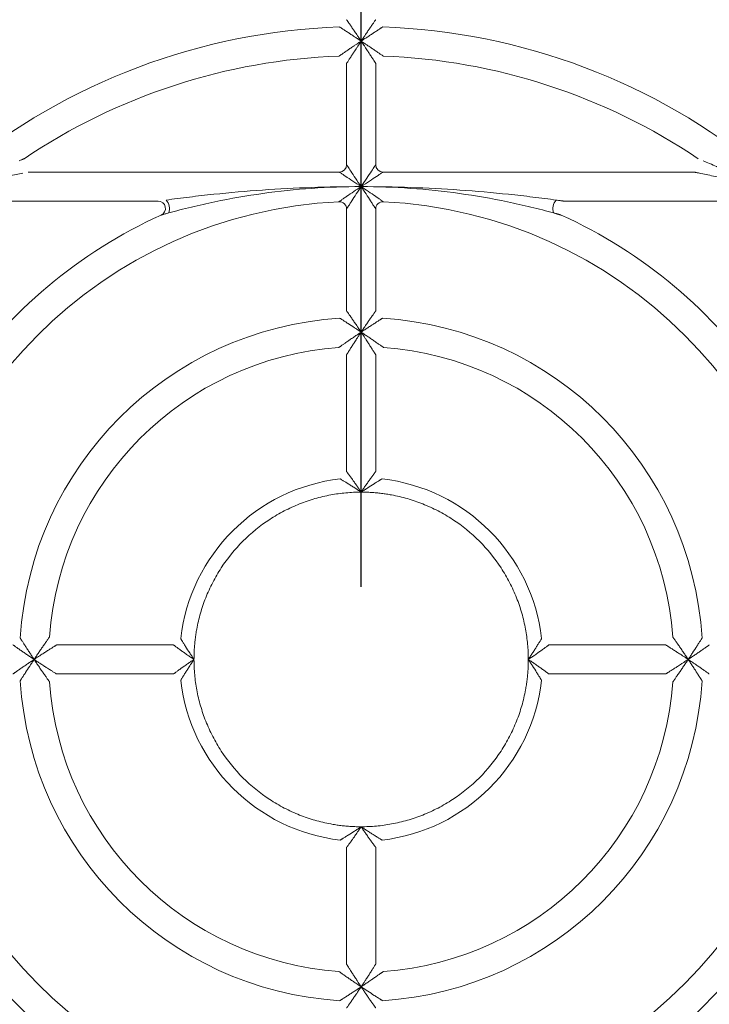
# Model space of a CAD drawing. Header units: millimetres. Extents: x 30 to 1432, y 107 to 988.
# Tile 29 of 34: x 1198 to 1245, y 653 to 721. Entities that reach past the tile are written whole.
import ezdxf

# ---------------------------------------------------------------- set-up
doc = ezdxf.new("R2010")
doc.units = ezdxf.units.MM
doc.header["$LTSCALE"] = 5
doc.layers.add('AA', color=7, linetype='Continuous')
doc.styles.add('SLDTEXTSTYLE1', font='TXT', dxfattribs={"width": 0.75})
doc.dimstyles.new('SLDDIMSTYLE0', dxfattribs={"dimtxt": 17.5, "dimasz": 16.51, "dimexe": 0, "dimexo": 0.0625, "dimgap": 4.375, "dimtad": 1, "dimrnd": 1e-09, "dimzin": 12, "dimdsep": 46, "dimtxsty": 'SLDTEXTSTYLE1', "dimsah": 1, "dimcen": 0.09, "dimadec": 0, "dimazin": 3, "dimtfac": 1, "dimtofl": 0, "dimtmove": 0, "dimatfit": 3, "dimfxl": 1, "dimfrac": 2, "dimtolj": 1, "dimtzin": 12, "dimarcsym": 0})

# ---------------------------------------------------------------- blocks, each defined once
blk = doc.blocks.new('*D6')
at = {"layer": 'AA', "color": 7}
for p, q in [((1096.503, 681.694), (1096.503, 887.194)), ((1221.503, 681.694), (1221.503, 887.194)), ((1096.503, 882.194), (1221.503, 882.194))]:
    blk.add_line(p, q, dxfattribs=at)
for points in [[(1096.503, 882.194), (1113.013, 879.654), (1113.013, 884.734)], [(1221.503, 882.194), (1204.993, 884.734), (1204.993, 879.654)]]:
    blk.add_solid(points, dxfattribs=at)
at = {"layer": 'AA', "color": 7, "insert": (1119.283, 904.752, 18.061), "char_height": 17.5, "attachment_point": 1, "style": 'SLDTEXTSTYLE1'}
blk.add_mtext('125', dxfattribs=at)

msp = doc.modelspace()

# ---------------------------------------------------------------- linework, layer by layer
at = {"color": 7, "linetype": 'Continuous', "lineweight": 15}
for p, q in [((1220.503, 717.666), (1220.503, 710.694)), ((1222.503, 710.694), (1222.503, 717.666)), ((1220.003, 710.194), (1198.59, 710.194)), ((1244.416, 710.194), (1223.003, 710.194)), ((1194.67, 708.194), (1207.538, 708.194)), ((1235.467, 708.194), (1248.335, 708.194)), ((1220.503, 707.657), (1220.503, 700.647)), ((1222.503, 700.647), (1222.503, 707.657)), ((1220.503, 697.64), (1220.503, 689.607)), ((1222.503, 689.607), (1222.503, 697.64)), ((1208.59, 677.694), (1200.556, 677.694)), ((1242.449, 677.694), (1234.416, 677.694)), ((1200.556, 675.694), (1208.59, 675.694)), ((1234.416, 675.694), (1242.449, 675.694)), ((1220.503, 663.781), (1220.503, 655.747)), ((1222.503, 655.747), (1222.503, 663.781))]:
    msp.add_line(p, q, dxfattribs=at)
for centre, radius, start, end in [((1221.503, 676.694), 53.5, 91.59175, 140.9772), ((1221.503, 676.694), 53.5, 39.0228, 88.40825), ((1221.503, 676.694), 51.5, 41.81031, 88.31459), ((1221.503, 676.694), 43.5, 91.95364, 129.40057), ((1221.503, 676.694), 43.5, 50.59943, 88.04636), ((1221.503, 676.694), 41.5, 56.02365, 87.90335), ((1223.003, 710.694), 0.5, 180, 270), ((1223.003, 707.657), 0.5, 87.22654, 180), ((1221.503, 676.694), 31.5, 2.77346, 87.22654), ((1221.503, 676.694), 23.5, 93.58332, 176.41668), ((1221.503, 676.694), 23.5, 3.58332, 86.41668), ((1221.503, 676.694), 21.5, 94.09604, 175.90396), ((1221.503, 676.694), 21.5, 4.09604, 85.90396), ((1221.503, 676.694), 12.5, 96.62581, 173.37419), ((1221.503, 676.694), 12.5, 6.62581, 83.37419), ((1221.503, 676.694), 23.5, 183.58332, 266.41668), ((1221.503, 676.694), 21.5, 184.09604, 265.90396), ((1221.503, 676.694), 12.5, 186.62581, 263.37419), ((1221.503, 676.694), 12.5, 276.62581, 353.37419), ((1221.503, 676.694), 23.5, 273.58332, 356.41668), ((1221.503, 676.694), 21.5, 274.09604, 355.90396)]:
    msp.add_arc(centre, radius, start, end, dxfattribs=at)
at = {"color": 144, "linetype": 'Continuous', "lineweight": 0}
for centre, radius, start, end in [((1221.503, 676.694), 51.5, 91.68541, 138.18969), ((1221.503, 676.694), 41.5, 92.09665, 123.97635), ((1220.003, 710.694), 0.5, 270, 0), ((1221.503, 676.694), 31.5, 92.77346, 177.22654), ((1207.538, 707.694), 0.5, 294.24963, 90), ((1207.485, 707.685), 0.835, 338.85096, 44.48415), ((1220.003, 707.657), 0.5, 0, 92.77346), ((1235.521, 707.685), 0.835, 135.51577, 201.14912), ((1221.503, 676.694), 31.5, 182.77346, 267.22654), ((1221.503, 676.694), 31.5, 272.77346, 357.22654)]:
    msp.add_arc(centre, radius, start, end, dxfattribs=at)
for points, knots in [([(1221.503, 719.194), (1221.457, 719.224), (1221.371, 719.281), (1221.249, 719.362), (1221.142, 719.434), (1220.993, 719.532), (1220.811, 719.652), (1220.586, 719.799), (1220.384, 719.932), (1220.227, 720.033), (1220.126, 720.099), (1220.066, 720.139), (1220.027, 720.164), (1220.022, 720.167), (1220.02, 720.168)], [0, 0, 0, 0, 0.073534, 0.139596, 0.198159, 0.249198, 0.383534, 0.499517, 0.634234, 0.749153, 0.818589, 0.882586, 0.9425, 1, 1, 1, 1]), ([(1220.503, 720.668), (1220.503, 720.667), (1220.504, 720.666), (1220.513, 720.654), (1220.526, 720.634), (1220.545, 720.607), (1220.569, 720.572), (1220.599, 720.529), (1220.654, 720.449), (1220.75, 720.307), (1220.887, 720.108), (1221.038, 719.884), (1221.183, 719.67), (1221.341, 719.435), (1221.444, 719.282), (1221.503, 719.194)], [0, 0, 0, 0, 0.032583, 0.065729, 0.099784, 0.135071, 0.171879, 0.210462, 0.251041, 0.365571, 0.500613, 0.615979, 0.750862, 0.857525, 1, 1, 1, 1]), ([(1221.503, 719.194), (1221.534, 719.24), (1221.593, 719.328), (1221.675, 719.452), (1221.747, 719.558), (1221.845, 719.705), (1221.967, 719.884), (1222.118, 720.108), (1222.255, 720.307), (1222.361, 720.463), (1222.43, 720.562), (1222.472, 720.623), (1222.498, 720.661), (1222.501, 720.666), (1222.503, 720.668)], [0, 0, 0, 0, 0.075729, 0.142505, 0.200329, 0.249205, 0.384105, 0.499522, 0.634579, 0.749162, 0.818814, 0.88286, 0.942689, 1, 1, 1, 1]), ([(1222.986, 720.168), (1222.985, 720.168), (1222.983, 720.167), (1222.971, 720.159), (1222.951, 720.146), (1222.924, 720.128), (1222.888, 720.105), (1222.845, 720.077), (1222.764, 720.024), (1222.621, 719.932), (1222.419, 719.799), (1222.194, 719.652), (1221.977, 719.509), (1221.742, 719.354), (1221.589, 719.251), (1221.503, 719.194)], [0, 0, 0, 0, 0.032701, 0.065935, 0.100045, 0.135344, 0.172118, 0.210614, 0.251048, 0.365914, 0.500616, 0.616547, 0.750867, 0.86043, 1, 1, 1, 1]), ([(1219.984, 718.166), (1219.985, 718.166), (1219.987, 718.168), (1220, 718.176), (1220.021, 718.191), (1220.05, 718.211), (1220.087, 718.236), (1220.133, 718.268), (1220.218, 718.326), (1220.365, 718.426), (1220.569, 718.565), (1220.798, 718.72), (1221.003, 718.86), (1221.244, 719.02), (1221.4, 719.125), (1221.503, 719.194)], [0, 0, 0, 0, 0.031981, 0.064652, 0.098413, 0.13363, 0.170626, 0.209685, 0.251048, 0.36452, 0.500644, 0.61417, 0.750857, 0.837239, 1, 1, 1, 1]), ([(1221.503, 719.194), (1221.468, 719.142), (1221.404, 719.046), (1221.318, 718.917), (1221.25, 718.813), (1221.154, 718.667), (1221.036, 718.488), (1220.885, 718.257), (1220.751, 718.051), (1220.645, 717.887), (1220.576, 717.781), (1220.534, 717.716), (1220.508, 717.674), (1220.504, 717.669), (1220.503, 717.666)], [0, 0, 0, 0, 0.082747, 0.151866, 0.207357, 0.249219, 0.38515, 0.499502, 0.63527, 0.749161, 0.819749, 0.884016, 0.943468, 1, 1, 1, 1]), ([(1221.503, 719.194), (1221.549, 719.162), (1221.635, 719.105), (1221.752, 719.027), (1221.845, 718.964), (1221.915, 718.917), (1222.039, 718.834), (1222.208, 718.72), (1222.437, 718.565), (1222.64, 718.426), (1222.802, 718.316), (1222.908, 718.244), (1222.972, 718.199), (1223.013, 718.171), (1223.018, 718.168), (1223.021, 718.166)], [0, 0, 0, 0, 0.074345, 0.136399, 0.186208, 0.22381, 0.249232, 0.385937, 0.499513, 0.635652, 0.749175, 0.819994, 0.884312, 0.943671, 1, 1, 1, 1]), ([(1222.503, 717.666), (1222.502, 717.667), (1222.501, 717.669), (1222.493, 717.682), (1222.479, 717.703), (1222.46, 717.733), (1222.436, 717.77), (1222.406, 717.817), (1222.351, 717.902), (1222.255, 718.051), (1222.12, 718.257), (1221.97, 718.488), (1221.829, 718.701), (1221.671, 718.942), (1221.566, 719.098), (1221.503, 719.194)], [0, 0, 0, 0, 0.032107, 0.064873, 0.098692, 0.133924, 0.170884, 0.20985, 0.251056, 0.364893, 0.500644, 0.614944, 0.750857, 0.848179, 1, 1, 1, 1]), ([(1197.972, 710.966), (1198.007, 710.981), (1198.072, 711.009), (1198.157, 711.044), (1198.225, 711.072), (1198.273, 711.093), (1198.304, 711.106), (1198.308, 711.107), (1198.31, 711.108)], [0, 0, 0, 0, 0.233091, 0.435132, 0.608311, 0.756067, 0.883865, 1, 1, 1, 1]), ([(1245.033, 710.966), (1245.172, 710.908), (1245.323, 710.843), (1245.632, 710.71), (1245.79, 710.641), (1246.273, 710.429), (1246.599, 710.282), (1247.584, 709.83), (1248.238, 709.517), (1248.889, 709.194)], [0, 0, 0, 0, 0.125, 0.125, 0.25, 0.25, 0.5, 0.5, 1, 1, 1, 1]), ([(1244.771, 710.121), (1244.734, 710.128), (1244.666, 710.142), (1244.576, 710.161), (1244.506, 710.175), (1244.455, 710.186), (1244.422, 710.192), (1244.418, 710.193), (1244.416, 710.194)], [0, 0, 0, 0, 0.232232, 0.433798, 0.606859, 0.754828, 0.883139, 1, 1, 1, 1]), ([(1219.978, 708.157), (1219.978, 708.157), (1220.043, 708.201), (1220.193, 708.306), (1220.253, 708.347), (1220.382, 708.436), (1220.452, 708.483), (1220.672, 708.634), (1220.836, 708.745), (1221.164, 708.967), (1221.332, 709.08), (1221.503, 709.194)], [0, 0, 0, 0, 0.25, 0.25, 0.375, 0.375, 0.5, 0.5, 0.75, 0.75, 1, 1, 1, 1]), ([(1221.503, 709.194), (1221.389, 709.023), (1221.278, 708.855), (1221.061, 708.524), (1220.954, 708.36), (1220.81, 708.137), (1220.764, 708.067), (1220.68, 707.936), (1220.642, 707.875), (1220.544, 707.723), (1220.503, 707.657), (1220.503, 707.657)], [0, 0, 0, 0, 0.25, 0.25, 0.5, 0.5, 0.625, 0.625, 0.75, 0.75, 1, 1, 1, 1]), ([(1234.925, 708.27), (1234.973, 708.263), (1235.063, 708.251), (1235.185, 708.234), (1235.286, 708.22), (1235.365, 708.208), (1235.422, 708.2), (1235.459, 708.195), (1235.465, 708.194), (1235.467, 708.194)], [0, 0, 0, 0, 0.220423, 0.411777, 0.575012, 0.711667, 0.824372, 0.917804, 1, 1, 1, 1]), ([(1208.263, 707.384), (1208.217, 707.371), (1208.131, 707.347), (1208.014, 707.314), (1207.918, 707.287), (1207.842, 707.266), (1207.787, 707.25), (1207.751, 707.24), (1207.746, 707.238), (1207.744, 707.238)], [0, 0, 0, 0, 0.219467, 0.410218, 0.573173, 0.709855, 0.822892, 0.916954, 1, 1, 1, 1]), ([(1235.262, 707.238), (1235.261, 707.238), (1235.259, 707.239), (1235.245, 707.243), (1235.223, 707.249), (1235.192, 707.258), (1235.153, 707.269), (1235.105, 707.282), (1235.049, 707.298), (1234.985, 707.316), (1234.912, 707.337), (1234.83, 707.359), (1234.772, 707.375), (1234.742, 707.384)], [0, 0, 0, 0, 0.0522652, 0.1074769, 0.1682165, 0.2364388, 0.3135285, 0.4004443, 0.4978512, 0.6062175, 0.7258786, 0.8570791, 1, 1, 1, 1]), ([(1220.503, 700.647), (1220.503, 700.646), (1220.504, 700.645), (1220.513, 700.633), (1220.526, 700.614), (1220.545, 700.587), (1220.569, 700.553), (1220.598, 700.512), (1220.653, 700.434), (1220.75, 700.295), (1220.887, 700.099), (1221.039, 699.878), (1221.185, 699.665), (1221.343, 699.432), (1221.445, 699.28), (1221.503, 699.194)], [0, 0, 0, 0, 0.03276, 0.066046, 0.100188, 0.135493, 0.172238, 0.21067, 0.251005, 0.365821, 0.500575, 0.616342, 0.75085, 0.859834, 1, 1, 1, 1]), ([(1221.503, 699.194), (1221.533, 699.239), (1221.591, 699.325), (1221.672, 699.446), (1221.744, 699.553), (1221.844, 699.7), (1221.966, 699.878), (1222.118, 700.099), (1222.255, 700.295), (1222.362, 700.447), (1222.43, 700.545), (1222.472, 700.603), (1222.498, 700.64), (1222.501, 700.644), (1222.503, 700.647)], [0, 0, 0, 0, 0.073993, 0.14019, 0.198594, 0.24921, 0.383733, 0.499553, 0.634322, 0.749191, 0.818477, 0.882432, 0.942399, 1, 1, 1, 1]), ([(1221.503, 699.194), (1221.459, 699.223), (1221.376, 699.278), (1221.256, 699.357), (1221.148, 699.429), (1220.928, 699.573), (1220.666, 699.744), (1220.392, 699.92), (1220.237, 700.019), (1220.138, 700.082), (1220.079, 700.12), (1220.041, 700.143), (1220.036, 700.146), (1220.034, 700.148)], [0, 0, 0, 0, 0.071134, 0.136423, 0.195824, 0.249302, 0.499333, 0.633537, 0.749069, 0.817996, 0.88189, 0.942036, 1, 1, 1, 1]), ([(1222.971, 700.148), (1222.971, 700.147), (1222.969, 700.146), (1222.957, 700.139), (1222.938, 700.127), (1222.911, 700.109), (1222.876, 700.087), (1222.834, 700.061), (1222.754, 700.01), (1222.613, 699.92), (1222.413, 699.791), (1222.189, 699.646), (1221.972, 699.504), (1221.738, 699.351), (1221.586, 699.249), (1221.503, 699.194)], [0, 0, 0, 0, 0.032972, 0.066418, 0.100657, 0.135984, 0.172669, 0.210945, 0.251017, 0.366448, 0.500582, 0.617303, 0.750862, 0.863654, 1, 1, 1, 1]), ([(1219.967, 698.139), (1219.968, 698.139), (1219.969, 698.141), (1219.983, 698.15), (1220.004, 698.165), (1220.034, 698.186), (1220.073, 698.213), (1220.12, 698.247), (1220.206, 698.307), (1220.355, 698.412), (1220.56, 698.554), (1220.79, 698.712), (1221.021, 698.87), (1221.264, 699.035), (1221.423, 699.141), (1221.503, 699.194)], [0, 0, 0, 0, 0.031599, 0.06397, 0.097546, 0.132719, 0.169833, 0.209186, 0.251035, 0.363808, 0.500631, 0.612603, 0.750822, 0.874545, 1, 1, 1, 1]), ([(1221.503, 699.194), (1221.472, 699.148), (1221.415, 699.063), (1221.338, 698.946), (1221.276, 698.852), (1221.229, 698.779), (1221.146, 698.653), (1221.034, 698.48), (1220.884, 698.246), (1220.751, 698.037), (1220.646, 697.869), (1220.577, 697.759), (1220.534, 697.691), (1220.508, 697.648), (1220.504, 697.643), (1220.503, 697.64)], [0, 0, 0, 0, 0.072826, 0.134163, 0.18401, 0.222367, 0.249233, 0.385728, 0.499501, 0.63561, 0.749163, 0.820238, 0.884622, 0.943879, 1, 1, 1, 1]), ([(1221.503, 699.194), (1221.542, 699.167), (1221.622, 699.114), (1221.74, 699.034), (1221.857, 698.955), (1222.017, 698.848), (1222.21, 698.717), (1222.441, 698.557), (1222.65, 698.412), (1222.814, 698.297), (1222.922, 698.221), (1222.988, 698.174), (1223.03, 698.144), (1223.036, 698.141), (1223.038, 698.139)], [0, 0, 0, 0, 0.062398, 0.124737, 0.187018, 0.249242, 0.379221, 0.499523, 0.636366, 0.749193, 0.820738, 0.885226, 0.944291, 1, 1, 1, 1]), ([(1222.503, 697.64), (1222.502, 697.641), (1222.501, 697.643), (1222.493, 697.656), (1222.479, 697.678), (1222.46, 697.709), (1222.436, 697.748), (1222.405, 697.796), (1222.35, 697.884), (1222.255, 698.037), (1222.121, 698.246), (1221.971, 698.48), (1221.834, 698.691), (1221.676, 698.934), (1221.57, 699.092), (1221.503, 699.194)], [0, 0, 0, 0, 0.031857, 0.064424, 0.098121, 0.133324, 0.170366, 0.209532, 0.251064, 0.364565, 0.500658, 0.61438, 0.750857, 0.839545, 1, 1, 1, 1]), ([(1221.503, 688.194), (1221.462, 688.221), (1221.382, 688.274), (1221.265, 688.351), (1221.157, 688.422), (1221.007, 688.518), (1220.825, 688.635), (1220.605, 688.774), (1220.406, 688.898), (1220.255, 688.991), (1220.16, 689.05), (1220.103, 689.084), (1220.067, 689.106), (1220.063, 689.109), (1220.06, 689.11)], [0, 0, 0, 0, 0.068333, 0.132676, 0.192975, 0.24918, 0.3815, 0.499568, 0.632633, 0.74917, 0.817129, 0.880779, 0.941274, 1, 1, 1, 1]), ([(1220.503, 689.607), (1220.503, 689.606), (1220.504, 689.605), (1220.512, 689.594), (1220.526, 689.576), (1220.544, 689.551), (1220.568, 689.519), (1220.597, 689.48), (1220.652, 689.406), (1220.75, 689.273), (1220.888, 689.082), (1221.041, 688.867), (1221.189, 688.656), (1221.346, 688.427), (1221.447, 688.277), (1221.503, 688.194)], [0, 0, 0, 0, 0.033079, 0.06662, 0.100923, 0.136269, 0.172913, 0.211086, 0.250992, 0.366346, 0.50054, 0.617016, 0.750854, 0.863052, 1, 1, 1, 1]), ([(1221.503, 688.194), (1221.532, 688.237), (1221.587, 688.32), (1221.667, 688.438), (1221.74, 688.544), (1221.84, 688.69), (1221.964, 688.867), (1222.117, 689.082), (1222.256, 689.273), (1222.363, 689.419), (1222.431, 689.511), (1222.472, 689.566), (1222.498, 689.6), (1222.501, 689.605), (1222.503, 689.607)], [0, 0, 0, 0, 0.071578, 0.136967, 0.196174, 0.249203, 0.383054, 0.499582, 0.633789, 0.749195, 0.817843, 0.881652, 0.941876, 1, 1, 1, 1]), ([(1222.945, 689.11), (1222.944, 689.11), (1222.943, 689.109), (1222.931, 689.102), (1222.913, 689.091), (1222.887, 689.075), (1222.854, 689.055), (1222.814, 689.03), (1222.736, 688.983), (1222.599, 688.898), (1222.329, 688.73), (1222.033, 688.541), (1221.733, 688.346), (1221.583, 688.247), (1221.503, 688.194)], [0, 0, 0, 0, 0.033472, 0.067312, 0.101802, 0.137203, 0.173754, 0.211666, 0.251125, 0.367664, 0.500779, 0.75076, 0.867278, 1, 1, 1, 1]), ([(1198.049, 678.162), (1198.049, 678.162), (1198.05, 678.16), (1198.058, 678.148), (1198.07, 678.129), (1198.087, 678.102), (1198.109, 678.067), (1198.136, 678.025), (1198.187, 677.945), (1198.276, 677.804), (1198.406, 677.604), (1198.55, 677.38), (1198.693, 677.163), (1198.846, 676.929), (1198.947, 676.777), (1199.003, 676.694)], [0, 0, 0, 0, 0.032972, 0.066418, 0.100657, 0.135984, 0.172669, 0.210945, 0.251017, 0.366448, 0.500582, 0.617303, 0.750862, 0.863661, 1, 1, 1, 1]), ([(1199.003, 676.694), (1199.029, 676.733), (1199.082, 676.813), (1199.162, 676.931), (1199.242, 677.048), (1199.349, 677.208), (1199.48, 677.401), (1199.639, 677.632), (1199.785, 677.841), (1199.899, 678.005), (1199.975, 678.113), (1200.022, 678.179), (1200.052, 678.221), (1200.056, 678.227), (1200.058, 678.229)], [0, 0, 0, 0, 0.062398, 0.124737, 0.187018, 0.249242, 0.379218, 0.499523, 0.636366, 0.749193, 0.820738, 0.885226, 0.944291, 1, 1, 1, 1]), ([(1209.086, 678.136), (1209.087, 678.135), (1209.087, 678.134), (1209.094, 678.122), (1209.106, 678.104), (1209.121, 678.078), (1209.142, 678.045), (1209.166, 678.005), (1209.214, 677.927), (1209.298, 677.79), (1209.466, 677.52), (1209.655, 677.224), (1209.85, 676.924), (1209.95, 676.774), (1210.003, 676.694)], [0, 0, 0, 0, 0.033472, 0.067312, 0.101802, 0.137203, 0.173754, 0.211666, 0.251125, 0.367664, 0.500779, 0.75076, 0.867286, 1, 1, 1, 1]), ([(1233.003, 676.694), (1233.03, 676.735), (1233.083, 676.815), (1233.16, 676.931), (1233.231, 677.04), (1233.327, 677.189), (1233.444, 677.371), (1233.583, 677.591), (1233.707, 677.79), (1233.8, 677.941), (1233.859, 678.037), (1233.893, 678.093), (1233.915, 678.129), (1233.918, 678.134), (1233.919, 678.136)], [0, 0, 0, 0, 0.068333, 0.132676, 0.192975, 0.24918, 0.3815, 0.499568, 0.632633, 0.74917, 0.817129, 0.880779, 0.941274, 1, 1, 1, 1]), ([(1242.948, 678.229), (1242.948, 678.229), (1242.949, 678.227), (1242.959, 678.213), (1242.974, 678.192), (1242.995, 678.162), (1243.022, 678.124), (1243.056, 678.076), (1243.116, 677.99), (1243.221, 677.841), (1243.363, 677.637), (1243.521, 677.406), (1243.679, 677.175), (1243.844, 676.932), (1243.95, 676.774), (1244.003, 676.694)], [0, 0, 0, 0, 0.031599, 0.06397, 0.097546, 0.132719, 0.169833, 0.209186, 0.251035, 0.363808, 0.500631, 0.612603, 0.750822, 0.874545, 1, 1, 1, 1]), ([(1244.003, 676.694), (1244.032, 676.737), (1244.087, 676.821), (1244.166, 676.94), (1244.238, 677.049), (1244.382, 677.269), (1244.553, 677.531), (1244.729, 677.804), (1244.828, 677.959), (1244.891, 678.058), (1244.929, 678.118), (1244.952, 678.155), (1244.955, 678.16), (1244.957, 678.162)], [0, 0, 0, 0, 0.071134, 0.136423, 0.195824, 0.249302, 0.499333, 0.633537, 0.749069, 0.817996, 0.88189, 0.942036, 1, 1, 1, 1]), ([(1199.003, 676.694), (1198.957, 676.724), (1198.871, 676.782), (1198.75, 676.863), (1198.644, 676.935), (1198.497, 677.035), (1198.318, 677.157), (1198.098, 677.309), (1197.901, 677.446), (1197.749, 677.553), (1197.652, 677.621), (1197.594, 677.663), (1197.557, 677.689), (1197.552, 677.692), (1197.55, 677.694)], [0, 0, 0, 0, 0.073993, 0.14019, 0.198594, 0.24921, 0.383733, 0.499553, 0.634322, 0.749191, 0.818477, 0.882432, 0.942399, 1, 1, 1, 1]), ([(1200.556, 677.694), (1200.555, 677.693), (1200.554, 677.692), (1200.54, 677.684), (1200.518, 677.67), (1200.488, 677.651), (1200.448, 677.627), (1200.4, 677.597), (1200.312, 677.541), (1200.16, 677.446), (1199.95, 677.312), (1199.716, 677.162), (1199.505, 677.025), (1199.262, 676.867), (1199.104, 676.761), (1199.003, 676.694)], [0, 0, 0, 0, 0.031857, 0.064424, 0.098121, 0.133324, 0.170366, 0.209532, 0.251064, 0.364565, 0.500658, 0.61438, 0.750857, 0.839545, 1, 1, 1, 1]), ([(1210.003, 676.694), (1209.959, 676.723), (1209.876, 676.778), (1209.758, 676.858), (1209.652, 676.931), (1209.506, 677.031), (1209.33, 677.155), (1209.114, 677.308), (1208.923, 677.447), (1208.778, 677.554), (1208.686, 677.622), (1208.631, 677.663), (1208.596, 677.689), (1208.592, 677.692), (1208.59, 677.694)], [0, 0, 0, 0, 0.071578, 0.136967, 0.196174, 0.249203, 0.383054, 0.499582, 0.633789, 0.749195, 0.817843, 0.881652, 0.941876, 1, 1, 1, 1]), ([(1234.416, 677.694), (1234.415, 677.693), (1234.414, 677.692), (1234.403, 677.684), (1234.385, 677.671), (1234.36, 677.652), (1234.328, 677.628), (1234.289, 677.599), (1234.215, 677.544), (1234.082, 677.447), (1233.891, 677.308), (1233.676, 677.155), (1233.465, 677.007), (1233.236, 676.851), (1233.086, 676.749), (1233.003, 676.694)], [0, 0, 0, 0, 0.033079, 0.06662, 0.100923, 0.136269, 0.172913, 0.211086, 0.250992, 0.366346, 0.50054, 0.617016, 0.750854, 0.863052, 1, 1, 1, 1]), ([(1244.003, 676.694), (1243.957, 676.724), (1243.872, 676.781), (1243.755, 676.858), (1243.661, 676.92), (1243.588, 676.967), (1243.462, 677.05), (1243.289, 677.162), (1243.055, 677.312), (1242.846, 677.446), (1242.678, 677.551), (1242.568, 677.62), (1242.5, 677.662), (1242.457, 677.689), (1242.452, 677.692), (1242.449, 677.694)], [0, 0, 0, 0, 0.072826, 0.134163, 0.18401, 0.222367, 0.249233, 0.385728, 0.499501, 0.63561, 0.749163, 0.820238, 0.884622, 0.943879, 1, 1, 1, 1]), ([(1245.456, 677.694), (1245.455, 677.693), (1245.454, 677.692), (1245.442, 677.684), (1245.423, 677.671), (1245.396, 677.652), (1245.362, 677.628), (1245.321, 677.598), (1245.243, 677.543), (1245.104, 677.446), (1244.908, 677.309), (1244.687, 677.157), (1244.474, 677.011), (1244.241, 676.854), (1244.089, 676.751), (1244.003, 676.694)], [0, 0, 0, 0, 0.03276, 0.066046, 0.100188, 0.135493, 0.172238, 0.21067, 0.251005, 0.365821, 0.500575, 0.616342, 0.75085, 0.859834, 1, 1, 1, 1]), ([(1197.55, 675.694), (1197.55, 675.694), (1197.552, 675.695), (1197.564, 675.704), (1197.582, 675.717), (1197.609, 675.736), (1197.643, 675.76), (1197.684, 675.789), (1197.763, 675.844), (1197.901, 675.941), (1198.097, 676.078), (1198.318, 676.23), (1198.531, 676.377), (1198.764, 676.534), (1198.917, 676.636), (1199.003, 676.694)], [0, 0, 0, 0, 0.03276, 0.066046, 0.100188, 0.135493, 0.172238, 0.21067, 0.251005, 0.365821, 0.500575, 0.616342, 0.75085, 0.859834, 1, 1, 1, 1]), ([(1199.003, 676.694), (1198.974, 676.65), (1198.918, 676.567), (1198.839, 676.447), (1198.767, 676.339), (1198.623, 676.119), (1198.453, 675.857), (1198.277, 675.583), (1198.178, 675.428), (1198.115, 675.329), (1198.077, 675.27), (1198.053, 675.232), (1198.05, 675.227), (1198.049, 675.225)], [0, 0, 0, 0, 0.07113, 0.136417, 0.195819, 0.249302, 0.499333, 0.633537, 0.749069, 0.817996, 0.88189, 0.942036, 1, 1, 1, 1]), ([(1199.003, 676.694), (1199.049, 676.663), (1199.134, 676.606), (1199.25, 676.529), (1199.344, 676.467), (1199.417, 676.42), (1199.544, 676.337), (1199.716, 676.225), (1199.95, 676.075), (1200.16, 675.942), (1200.327, 675.837), (1200.437, 675.768), (1200.505, 675.725), (1200.548, 675.699), (1200.554, 675.695), (1200.556, 675.694)], [0, 0, 0, 0, 0.072826, 0.134163, 0.18401, 0.222367, 0.249233, 0.385728, 0.499501, 0.63561, 0.749163, 0.820238, 0.884622, 0.943879, 1, 1, 1, 1]), ([(1200.058, 675.158), (1200.057, 675.159), (1200.056, 675.161), (1200.047, 675.174), (1200.032, 675.195), (1200.01, 675.225), (1199.983, 675.264), (1199.95, 675.311), (1199.889, 675.397), (1199.785, 675.546), (1199.643, 675.751), (1199.484, 675.981), (1199.327, 676.212), (1199.161, 676.455), (1199.056, 676.614), (1199.003, 676.694)], [0, 0, 0, 0, 0.031599, 0.06397, 0.097546, 0.132719, 0.169833, 0.209186, 0.251035, 0.363808, 0.500631, 0.612603, 0.750822, 0.874545, 1, 1, 1, 1]), ([(1208.59, 675.694), (1208.59, 675.694), (1208.592, 675.695), (1208.603, 675.703), (1208.62, 675.717), (1208.645, 675.735), (1208.677, 675.759), (1208.716, 675.788), (1208.791, 675.843), (1208.923, 675.941), (1209.114, 676.079), (1209.329, 676.232), (1209.541, 676.38), (1209.769, 676.537), (1209.92, 676.638), (1210.003, 676.694)], [0, 0, 0, 0, 0.033079, 0.06662, 0.100923, 0.136269, 0.172913, 0.211086, 0.250992, 0.366346, 0.50054, 0.617016, 0.750854, 0.863052, 1, 1, 1, 1]), ([(1210.003, 676.694), (1209.975, 676.653), (1209.922, 676.573), (1209.846, 676.456), (1209.775, 676.348), (1209.678, 676.198), (1209.561, 676.016), (1209.422, 675.796), (1209.298, 675.597), (1209.205, 675.446), (1209.147, 675.351), (1209.112, 675.294), (1209.09, 675.258), (1209.088, 675.254), (1209.086, 675.251)], [0, 0, 0, 0, 0.068327, 0.132668, 0.192969, 0.24918, 0.3815, 0.499568, 0.632633, 0.74917, 0.817129, 0.880779, 0.941274, 1, 1, 1, 1]), ([(1233.003, 676.694), (1233.046, 676.665), (1233.129, 676.609), (1233.247, 676.529), (1233.353, 676.456), (1233.499, 676.356), (1233.676, 676.232), (1233.891, 676.079), (1234.082, 675.941), (1234.228, 675.834), (1234.32, 675.765), (1234.375, 675.724), (1234.409, 675.698), (1234.414, 675.695), (1234.416, 675.694)], [0, 0, 0, 0, 0.071578, 0.136967, 0.196174, 0.249203, 0.383054, 0.499582, 0.633789, 0.749195, 0.817843, 0.881652, 0.941876, 1, 1, 1, 1]), ([(1233.919, 675.251), (1233.919, 675.252), (1233.918, 675.254), (1233.911, 675.265), (1233.9, 675.283), (1233.884, 675.309), (1233.864, 675.342), (1233.839, 675.383), (1233.792, 675.46), (1233.707, 675.597), (1233.539, 675.867), (1233.35, 676.164), (1233.155, 676.464), (1233.056, 676.614), (1233.003, 676.694)], [0, 0, 0, 0, 0.0334716, 0.0673119, 0.1018015, 0.1372025, 0.1737536, 0.2116665, 0.251125, 0.3676635, 0.500779, 0.7507603, 0.8672779, 1, 1, 1, 1]), ([(1242.449, 675.694), (1242.45, 675.694), (1242.452, 675.695), (1242.465, 675.704), (1242.487, 675.717), (1242.518, 675.736), (1242.557, 675.761), (1242.605, 675.791), (1242.693, 675.846), (1242.846, 675.942), (1243.055, 676.075), (1243.289, 676.225), (1243.5, 676.362), (1243.743, 676.521), (1243.901, 676.626), (1244.003, 676.694)], [0, 0, 0, 0, 0.031857, 0.064424, 0.098121, 0.133324, 0.170366, 0.209532, 0.251064, 0.364565, 0.500658, 0.61438, 0.750857, 0.839545, 1, 1, 1, 1]), ([(1244.003, 676.694), (1243.976, 676.654), (1243.923, 676.575), (1243.843, 676.457), (1243.764, 676.339), (1243.657, 676.179), (1243.526, 675.986), (1243.366, 675.756), (1243.221, 675.546), (1243.106, 675.382), (1243.03, 675.274), (1242.983, 675.208), (1242.953, 675.166), (1242.95, 675.161), (1242.948, 675.158)], [0, 0, 0, 0, 0.062398, 0.124737, 0.187018, 0.249242, 0.379221, 0.499523, 0.636366, 0.749193, 0.820738, 0.885226, 0.944291, 1, 1, 1, 1]), ([(1244.957, 675.225), (1244.956, 675.226), (1244.955, 675.227), (1244.948, 675.239), (1244.936, 675.258), (1244.918, 675.285), (1244.896, 675.32), (1244.87, 675.362), (1244.819, 675.442), (1244.729, 675.583), (1244.6, 675.784), (1244.455, 676.007), (1244.313, 676.225), (1244.16, 676.458), (1244.058, 676.61), (1244.003, 676.694)], [0, 0, 0, 0, 0.032972, 0.066418, 0.100657, 0.135984, 0.172669, 0.210945, 0.251017, 0.366448, 0.500582, 0.617303, 0.750862, 0.863654, 1, 1, 1, 1]), ([(1244.003, 676.694), (1244.048, 676.663), (1244.134, 676.606), (1244.255, 676.524), (1244.362, 676.452), (1244.509, 676.353), (1244.687, 676.23), (1244.908, 676.078), (1245.104, 675.941), (1245.256, 675.835), (1245.354, 675.766), (1245.412, 675.725), (1245.449, 675.699), (1245.453, 675.695), (1245.456, 675.694)], [0, 0, 0, 0, 0.073993, 0.14019, 0.198594, 0.24921, 0.383733, 0.499553, 0.634322, 0.749191, 0.818477, 0.882432, 0.942399, 1, 1, 1, 1]), ([(1220.06, 664.277), (1220.061, 664.278), (1220.063, 664.278), (1220.074, 664.285), (1220.092, 664.297), (1220.118, 664.312), (1220.151, 664.333), (1220.192, 664.357), (1220.269, 664.405), (1220.406, 664.489), (1220.676, 664.658), (1220.973, 664.846), (1221.273, 665.041), (1221.423, 665.141), (1221.503, 665.194)], [0, 0, 0, 0, 0.033472, 0.067312, 0.101802, 0.137203, 0.173754, 0.211666, 0.251125, 0.367664, 0.500779, 0.75076, 0.867278, 1, 1, 1, 1]), ([(1221.503, 665.194), (1221.474, 665.15), (1221.418, 665.067), (1221.338, 664.949), (1221.265, 664.843), (1221.165, 664.697), (1221.041, 664.521), (1220.888, 664.306), (1220.75, 664.114), (1220.643, 663.969), (1220.574, 663.877), (1220.533, 663.822), (1220.507, 663.787), (1220.504, 663.783), (1220.503, 663.781)], [0, 0, 0, 0, 0.071578, 0.136967, 0.196174, 0.249203, 0.383054, 0.499582, 0.633789, 0.749195, 0.817843, 0.881652, 0.941876, 1, 1, 1, 1]), ([(1222.503, 663.781), (1222.502, 663.781), (1222.501, 663.783), (1222.493, 663.794), (1222.48, 663.811), (1222.461, 663.836), (1222.437, 663.868), (1222.408, 663.907), (1222.353, 663.982), (1222.256, 664.114), (1222.117, 664.305), (1221.964, 664.52), (1221.816, 664.732), (1221.66, 664.96), (1221.558, 665.111), (1221.503, 665.194)], [0, 0, 0, 0, 0.033079, 0.06662, 0.100923, 0.136269, 0.172913, 0.211086, 0.250992, 0.366346, 0.50054, 0.617016, 0.750854, 0.863052, 1, 1, 1, 1]), ([(1221.503, 665.194), (1221.544, 665.166), (1221.624, 665.113), (1221.74, 665.037), (1221.849, 664.966), (1221.998, 664.869), (1222.18, 664.752), (1222.4, 664.613), (1222.599, 664.489), (1222.75, 664.396), (1222.846, 664.338), (1222.902, 664.303), (1222.938, 664.281), (1222.943, 664.279), (1222.945, 664.277)], [0, 0, 0, 0, 0.068333, 0.132676, 0.192975, 0.24918, 0.3815, 0.499568, 0.632633, 0.74917, 0.817129, 0.880779, 0.941274, 1, 1, 1, 1]), ([(1221.503, 654.194), (1221.463, 654.22), (1221.384, 654.273), (1221.266, 654.353), (1221.148, 654.433), (1220.988, 654.54), (1220.795, 654.671), (1220.564, 654.83), (1220.355, 654.976), (1220.191, 655.09), (1220.083, 655.166), (1220.017, 655.213), (1219.975, 655.243), (1219.97, 655.247), (1219.967, 655.249)], [0, 0, 0, 0, 0.062398, 0.124737, 0.187018, 0.249242, 0.379221, 0.499523, 0.636366, 0.749193, 0.820738, 0.885226, 0.944291, 1, 1, 1, 1]), ([(1220.503, 655.747), (1220.503, 655.746), (1220.504, 655.745), (1220.513, 655.731), (1220.526, 655.709), (1220.545, 655.679), (1220.57, 655.639), (1220.6, 655.591), (1220.655, 655.503), (1220.751, 655.351), (1220.884, 655.141), (1221.034, 654.907), (1221.171, 654.696), (1221.33, 654.453), (1221.435, 654.295), (1221.503, 654.194)], [0, 0, 0, 0, 0.031857, 0.064424, 0.098121, 0.133324, 0.170366, 0.209532, 0.251064, 0.364565, 0.500658, 0.61438, 0.750857, 0.839545, 1, 1, 1, 1]), ([(1221.503, 654.194), (1221.533, 654.24), (1221.59, 654.325), (1221.667, 654.441), (1221.729, 654.535), (1221.776, 654.608), (1221.859, 654.735), (1221.971, 654.907), (1222.121, 655.141), (1222.255, 655.351), (1222.36, 655.518), (1222.429, 655.628), (1222.471, 655.696), (1222.498, 655.739), (1222.501, 655.745), (1222.503, 655.747)], [0, 0, 0, 0, 0.072826, 0.134163, 0.18401, 0.222367, 0.249233, 0.385728, 0.499501, 0.63561, 0.749163, 0.820238, 0.884622, 0.943879, 1, 1, 1, 1]), ([(1223.038, 655.249), (1223.038, 655.248), (1223.036, 655.247), (1223.022, 655.238), (1223.001, 655.223), (1222.971, 655.201), (1222.933, 655.174), (1222.885, 655.141), (1222.799, 655.08), (1222.65, 654.976), (1222.446, 654.834), (1222.215, 654.675), (1221.984, 654.518), (1221.741, 654.352), (1221.583, 654.247), (1221.503, 654.194)], [0, 0, 0, 0, 0.031599, 0.06397, 0.097546, 0.132719, 0.169833, 0.209186, 0.251035, 0.363808, 0.500631, 0.612603, 0.750822, 0.874545, 1, 1, 1, 1]), ([(1220.034, 653.24), (1220.035, 653.24), (1220.036, 653.241), (1220.048, 653.249), (1220.067, 653.261), (1220.094, 653.278), (1220.129, 653.3), (1220.171, 653.327), (1220.251, 653.378), (1220.392, 653.468), (1220.593, 653.597), (1220.816, 653.741), (1221.034, 653.884), (1221.267, 654.037), (1221.419, 654.138), (1221.503, 654.194)], [0, 0, 0, 0, 0.032972, 0.066418, 0.100657, 0.135984, 0.172669, 0.210945, 0.251017, 0.366448, 0.500582, 0.617303, 0.750862, 0.863654, 1, 1, 1, 1]), ([(1221.503, 654.194), (1221.472, 654.148), (1221.415, 654.062), (1221.333, 653.941), (1221.261, 653.835), (1221.162, 653.688), (1221.039, 653.509), (1220.887, 653.289), (1220.75, 653.092), (1220.644, 652.94), (1220.575, 652.843), (1220.534, 652.785), (1220.508, 652.748), (1220.504, 652.743), (1220.503, 652.741)], [0, 0, 0, 0, 0.073993, 0.14019, 0.198594, 0.24921, 0.383733, 0.499553, 0.634322, 0.749191, 0.818477, 0.882432, 0.942399, 1, 1, 1, 1]), ([(1221.503, 654.194), (1221.546, 654.165), (1221.629, 654.109), (1221.749, 654.03), (1221.858, 653.958), (1222.078, 653.814), (1222.34, 653.644), (1222.613, 653.468), (1222.768, 653.369), (1222.867, 653.306), (1222.927, 653.268), (1222.964, 653.244), (1222.969, 653.241), (1222.971, 653.24)], [0, 0, 0, 0, 0.071134, 0.136423, 0.195824, 0.249302, 0.499333, 0.633537, 0.749069, 0.817996, 0.88189, 0.942036, 1, 1, 1, 1]), ([(1222.503, 652.741), (1222.502, 652.741), (1222.501, 652.743), (1222.493, 652.755), (1222.48, 652.773), (1222.461, 652.8), (1222.437, 652.834), (1222.407, 652.875), (1222.352, 652.954), (1222.255, 653.092), (1222.118, 653.288), (1221.966, 653.509), (1221.82, 653.722), (1221.663, 653.955), (1221.56, 654.108), (1221.503, 654.194)], [0, 0, 0, 0, 0.03276, 0.066046, 0.100188, 0.135493, 0.172238, 0.21067, 0.251005, 0.365821, 0.500575, 0.616342, 0.75085, 0.859834, 1, 1, 1, 1])]:
    msp.add_open_spline(points, degree=3, knots=knots, dxfattribs=at)
at = {"color": 7, "linetype": 'Continuous', "lineweight": 15}
for points, knots in [([(1220.503, 710.694), (1220.503, 710.694), (1220.529, 710.655), (1220.629, 710.504), (1220.703, 710.393), (1220.888, 710.116), (1220.999, 709.949), (1221.241, 709.586), (1221.372, 709.39), (1221.503, 709.194)], [0, 0, 0, 0, 0.25, 0.25, 0.5, 0.5, 0.75, 0.75, 1, 1, 1, 1]), ([(1221.503, 709.194), (1221.634, 709.39), (1221.764, 709.586), (1222.006, 709.949), (1222.117, 710.116), (1222.302, 710.393), (1222.376, 710.504), (1222.477, 710.655), (1222.503, 710.694), (1222.503, 710.694)], [0, 0, 0, 0, 0.25, 0.25, 0.5, 0.5, 0.75, 0.75, 1, 1, 1, 1]), ([(1198.234, 710.121), (1198.089, 710.091), (1197.929, 710.057), (1197.604, 709.989), (1197.436, 709.953), (1196.925, 709.843), (1196.578, 709.767), (1195.527, 709.53), (1194.822, 709.365), (1194.117, 709.194)], [0, 0, 0, 0, 0.125, 0.125, 0.25, 0.25, 0.5, 0.5, 1, 1, 1, 1]), ([(1221.503, 709.194), (1221.306, 709.325), (1221.11, 709.455), (1220.747, 709.697), (1220.581, 709.808), (1220.303, 709.993), (1220.192, 710.067), (1220.042, 710.168), (1220.003, 710.194), (1220.003, 710.194)], [0, 0, 0, 0, 0.25, 0.25, 0.5, 0.5, 0.75, 0.75, 1, 1, 1, 1]), ([(1223.003, 710.194), (1223.003, 710.194), (1222.964, 710.168), (1222.813, 710.067), (1222.702, 709.993), (1222.425, 709.808), (1222.258, 709.697), (1221.895, 709.455), (1221.699, 709.325), (1221.503, 709.194)], [0, 0, 0, 0, 0.25, 0.25, 0.5, 0.5, 0.75, 0.75, 1, 1, 1, 1]), ([(1248.889, 709.194), (1248.183, 709.365), (1247.479, 709.53), (1246.427, 709.767), (1246.08, 709.843), (1245.569, 709.953), (1245.402, 709.989), (1245.076, 710.057), (1244.917, 710.091), (1244.771, 710.121)], [0, 0, 0, 0, 0.5, 0.5, 0.75, 0.75, 0.875, 0.875, 1, 1, 1, 1]), ([(1208.08, 708.27), (1208.332, 708.304), (1208.602, 708.341), (1209.145, 708.411), (1209.421, 708.445), (1210.247, 708.546), (1210.801, 708.608), (1212.469, 708.782), (1213.589, 708.879), (1215.838, 709.036), (1216.969, 709.095), (1219.234, 709.174), (1220.368, 709.192), (1221.503, 709.194)], [0, 0, 0, 0, 0.0625, 0.0625, 0.125, 0.125, 0.25, 0.25, 0.5, 0.5, 0.75, 0.75, 1, 1, 1, 1]), ([(1221.503, 709.194), (1220.368, 709.192), (1219.234, 709.154), (1216.975, 708.996), (1215.85, 708.878), (1213.625, 708.569), (1212.523, 708.376), (1210.894, 708.037), (1210.355, 707.916), (1209.555, 707.722), (1209.288, 707.655), (1208.764, 707.52), (1208.505, 707.45), (1208.263, 707.384)], [0, 0, 0, 0, 0.25, 0.25, 0.5, 0.5, 0.75, 0.75, 0.875, 0.875, 0.9375, 0.9375, 1, 1, 1, 1]), ([(1221.503, 709.194), (1222.637, 709.192), (1223.771, 709.174), (1226.037, 709.095), (1227.167, 709.036), (1229.417, 708.879), (1230.537, 708.782), (1232.204, 708.608), (1232.758, 708.546), (1233.585, 708.445), (1233.86, 708.411), (1234.404, 708.341), (1234.674, 708.304), (1234.925, 708.27)], [0, 0, 0, 0, 0.25, 0.25, 0.5, 0.5, 0.75, 0.75, 0.875, 0.875, 0.9375, 0.9375, 1, 1, 1, 1]), ([(1222.503, 707.657), (1222.503, 707.657), (1222.461, 707.723), (1222.364, 707.875), (1222.325, 707.936), (1222.241, 708.067), (1222.196, 708.137), (1222.052, 708.36), (1221.945, 708.524), (1221.728, 708.855), (1221.616, 709.023), (1221.503, 709.194)], [0, 0, 0, 0, 0.25, 0.25, 0.375, 0.375, 0.5, 0.5, 0.75, 0.75, 1, 1, 1, 1]), ([(1234.742, 707.384), (1234.501, 707.45), (1234.241, 707.52), (1233.717, 707.655), (1233.45, 707.722), (1232.65, 707.916), (1232.111, 708.037), (1230.482, 708.376), (1229.38, 708.569), (1227.155, 708.878), (1226.03, 708.996), (1223.771, 709.154), (1222.637, 709.192), (1221.503, 709.194)], [0, 0, 0, 0, 0.0625, 0.0625, 0.125, 0.125, 0.25, 0.25, 0.5, 0.5, 0.75, 0.75, 1, 1, 1, 1]), ([(1221.503, 709.194), (1221.673, 709.08), (1221.841, 708.967), (1222.17, 708.745), (1222.333, 708.634), (1222.554, 708.483), (1222.623, 708.436), (1222.752, 708.347), (1222.812, 708.306), (1222.963, 708.201), (1223.027, 708.157), (1223.027, 708.157)], [0, 0, 0, 0, 0.25, 0.25, 0.5, 0.5, 0.625, 0.625, 0.75, 0.75, 1, 1, 1, 1]), ([(1207.744, 707.238), (1204.935, 705.973), (1202.302, 704.318), (1197.587, 700.353), (1195.504, 698.044), (1192.047, 692.945), (1190.672, 690.155), (1188.734, 684.307), (1188.171, 681.249), (1188.035, 678.172)], [0, 0, 0, 0, 0.25, 0.25, 0.5, 0.5, 0.75, 0.75, 1, 1, 1, 1]), ([(1254.97, 678.172), (1254.834, 681.249), (1254.271, 684.307), (1252.333, 690.155), (1250.959, 692.945), (1247.501, 698.044), (1245.419, 700.353), (1240.703, 704.318), (1238.07, 705.973), (1235.262, 707.238)], [0, 0, 0, 0, 0.25, 0.25, 0.5, 0.5, 0.75, 0.75, 1, 1, 1, 1]), ([(1210.003, 676.694), (1210.004, 676.811), (1210.006, 677.045), (1210.022, 677.395), (1210.049, 677.745), (1210.086, 678.093), (1210.134, 678.441), (1210.235, 679.038), (1210.433, 679.876), (1210.798, 680.948), (1211.274, 681.993), (1212.064, 683.345), (1213.313, 684.884), (1214.851, 686.132), (1216.203, 686.922), (1217.248, 687.398), (1218.32, 687.763), (1219.216, 687.974), (1219.929, 688.09), (1220.451, 688.149), (1220.976, 688.187), (1221.327, 688.191), (1221.503, 688.194)], [0, 0, 0, 0, 0.019462, 0.038886, 0.05829, 0.077693, 0.097112, 0.116566, 0.178314, 0.240092, 0.304414, 0.368766, 0.500003, 0.631239, 0.695562, 0.759914, 0.821662, 0.88344, 0.912594, 0.941698, 0.970813, 1, 1, 1, 1]), ([(1221.503, 688.194), (1221.62, 688.193), (1221.854, 688.191), (1222.204, 688.174), (1222.554, 688.147), (1222.902, 688.11), (1223.249, 688.062), (1223.847, 687.961), (1224.685, 687.764), (1225.757, 687.398), (1226.802, 686.922), (1228.154, 686.132), (1229.693, 684.884), (1230.941, 683.345), (1231.731, 681.993), (1232.207, 680.948), (1232.572, 679.877), (1232.783, 678.981), (1232.899, 678.268), (1232.958, 677.745), (1232.996, 677.22), (1233, 676.869), (1233.003, 676.694)], [0, 0, 0, 0, 0.019462, 0.038886, 0.05829, 0.077693, 0.097112, 0.116566, 0.178314, 0.240092, 0.304414, 0.368766, 0.500003, 0.631239, 0.695562, 0.759914, 0.821662, 0.88344, 0.912594, 0.941698, 0.970813, 1, 1, 1, 1]), ([(1221.503, 665.194), (1221.386, 665.195), (1221.152, 665.197), (1220.801, 665.213), (1220.452, 665.24), (1220.103, 665.277), (1219.756, 665.325), (1219.159, 665.426), (1218.32, 665.624), (1217.249, 665.989), (1216.204, 666.465), (1214.851, 667.255), (1213.313, 668.504), (1212.064, 670.042), (1211.274, 671.394), (1210.799, 672.439), (1210.433, 673.511), (1210.222, 674.407), (1210.107, 675.12), (1210.047, 675.642), (1210.01, 676.167), (1210.005, 676.518), (1210.003, 676.694)], [0, 0, 0, 0, 0.019462, 0.038886, 0.05829, 0.077693, 0.097112, 0.116566, 0.178314, 0.240092, 0.304414, 0.368766, 0.500003, 0.631239, 0.695562, 0.759914, 0.821662, 0.88344, 0.912594, 0.941698, 0.970813, 1, 1, 1, 1]), ([(1233.003, 676.694), (1233.002, 676.577), (1233, 676.343), (1232.983, 675.992), (1232.956, 675.643), (1232.919, 675.294), (1232.871, 674.947), (1232.77, 674.35), (1232.573, 673.511), (1232.207, 672.44), (1231.731, 671.395), (1230.941, 670.042), (1229.693, 668.504), (1228.154, 667.255), (1226.802, 666.465), (1225.757, 665.99), (1224.686, 665.624), (1223.79, 665.413), (1223.077, 665.298), (1222.554, 665.238), (1222.029, 665.201), (1221.678, 665.196), (1221.503, 665.194)], [0, 0, 0, 0, 0.019462, 0.038886, 0.05829, 0.077693, 0.097112, 0.116566, 0.178314, 0.240092, 0.304414, 0.368766, 0.500003, 0.631239, 0.695562, 0.759914, 0.821662, 0.88344, 0.912594, 0.941698, 0.970813, 1, 1, 1, 1]), ([(1188.035, 675.216), (1188.171, 672.138), (1188.734, 669.08), (1190.672, 663.232), (1192.047, 660.443), (1195.504, 655.344), (1197.587, 653.034), (1202.302, 649.07), (1204.935, 647.415), (1207.744, 646.15)], [0, 0, 0, 0, 0.25, 0.25, 0.5, 0.5, 0.75, 0.75, 1, 1, 1, 1]), ([(1235.262, 646.15), (1238.07, 647.415), (1240.703, 649.07), (1245.419, 653.034), (1247.501, 655.344), (1250.959, 660.443), (1252.333, 663.232), (1254.271, 669.08), (1254.834, 672.138), (1254.97, 675.216)], [0, 0, 0, 0, 0.25, 0.25, 0.5, 0.5, 0.75, 0.75, 1, 1, 1, 1])]:
    msp.add_open_spline(points, degree=3, knots=knots, dxfattribs=at)

# ---------------------------------------------------------------- dimensions: what is measured, and where the dimension line sits
at = {"layer": 'AA', "color": 7}
dim = msp.add_linear_dim(base=(1221.503, 882.194), p1=(1096.503, 676.694), p2=(1221.503, 676.694), dimstyle='SLDDIMSTYLE0', dxfattribs=at)
dim.commit()
dim.dimension.update_dxf_attribs({"geometry": '*D6', "text_midpoint": (1145.788, 882.194), "dimtype": 160})

doc.saveas('drawing.dxf')
